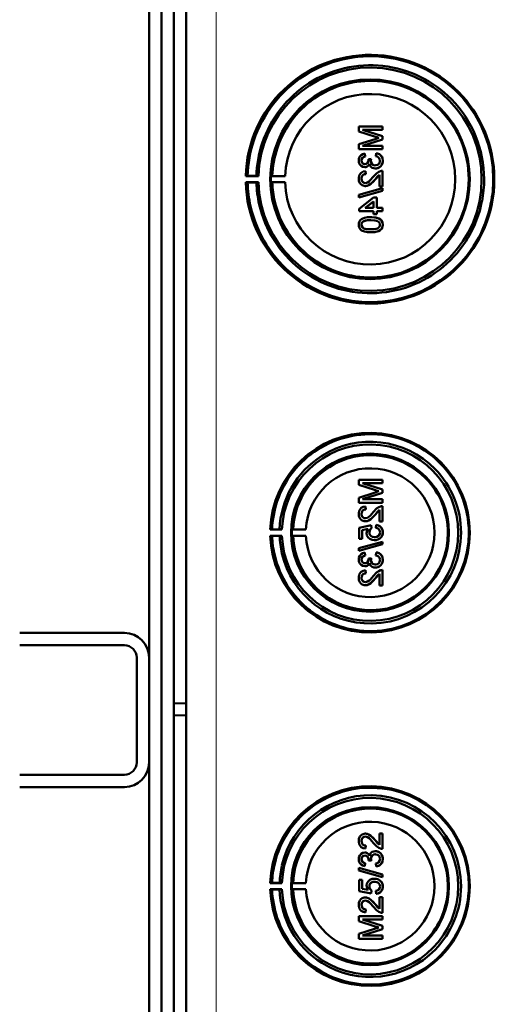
# Model space of a CAD drawing. Extents: x -1438 to 1837, y -1580 to 612.
# Tile 19 of 90: x 441 to 518, y -1192 to -1033. Entities that reach past the tile are written whole.
import ezdxf

# ---------------------------------------------------------------- set-up
doc = ezdxf.new("R2010")
doc.units = 0

msp = doc.modelspace()

# ---------------------------------------------------------------- linework, layer by layer
at = {"color": 7, "lineweight": 50}
for p, q in [((467.79, -1318.26), (467.79, -970.77)), ((465.79, -997.83), (465.79, -1143.58)), ((461.79, -1136.11), (461.79, -1006.11)), ((463.79, -1267.7), (463.79, -1021.32)), ((499.67, -1049.93), (495.82, -1049.93)), ((495.82, -1050.74), (495.82, -1049.93)), ((495.82, -1050.74), (498.52, -1051.6)), ((499.67, -1051.49), (496.41, -1050.47)), ((496.41, -1050.47), (499.67, -1050.47)), ((499.68, -1051.49), (496.42, -1050.47)), ((499.67, -1049.93), (499.68, -1049.93)), ((499.67, -1049.93), (499.67, -1050.47)), ((499.67, -1050.47), (499.68, -1050.47)), ((499.68, -1049.93), (499.68, -1050.47)), ((498.47, -1051.97), (495.82, -1052.82)), ((496.41, -1053.09), (499.67, -1052.06)), ((496.42, -1053.09), (499.68, -1052.06)), ((499.67, -1051.49), (499.68, -1051.49)), ((499.67, -1051.49), (499.67, -1052.06)), ((499.67, -1052.06), (499.68, -1052.06)), ((499.68, -1051.49), (499.68, -1052.06)), ((495.82, -1053.63), (495.82, -1052.82)), ((495.82, -1053.63), (499.67, -1053.63)), ((499.67, -1053.09), (496.41, -1053.09)), ((496.81, -1054.32), (496.81, -1054.32)), ((496.85, -1054.82), (496.81, -1054.32)), ((496.86, -1054.82), (496.81, -1054.32)), ((498.63, -1054.27), (498.58, -1054.77)), ((498.63, -1054.27), (498.64, -1054.27)), ((499.67, -1053.09), (499.68, -1053.09)), ((499.67, -1053.09), (499.67, -1053.63)), ((499.67, -1053.63), (499.68, -1053.63)), ((499.68, -1053.09), (499.68, -1053.63)), ((496.26, -1055.46), (496.27, -1055.46)), ((496.85, -1054.82), (496.86, -1054.82)), ((497.84, -1055.21), (497.4, -1055.26)), ((497.4, -1055.26), (497.4, -1055.33)), ((497.79, -1055.53), (497.8, -1055.53)), ((497.84, -1055.21), (497.85, -1055.21)), ((499.72, -1055.47), (499.73, -1055.47)), ((496.8, -1056.54), (496.8, -1056.54)), ((496.9, -1057.19), (496.91, -1057.19)), ((496.95, -1057.68), (496.9, -1057.19)), ((496.96, -1057.68), (496.91, -1057.19)), ((498.51, -1056.74), (498.52, -1056.74)), ((499.67, -1057.14), (499.68, -1057.14)), ((499.67, -1057.14), (499.67, -1059.66)), ((499.68, -1057.14), (499.68, -1059.66)), ((477.49, -1058), (477.79, -1057.95)), ((479.55, -1058), (477.49, -1058)), ((477.79, -1059.04), (477.49, -1059)), ((477.49, -1059), (479.55, -1059)), ((477.79, -1057.95), (479.21, -1057.97)), ((479.21, -1059.02), (477.79, -1059.04)), ((479.21, -1057.97), (479.55, -1058)), ((479.55, -1059), (479.21, -1059.02)), ((481.79, -1057.96), (481.58, -1058)), ((481.58, -1058), (483.86, -1058)), ((481.79, -1059.03), (481.58, -1059)), ((481.58, -1059), (483.86, -1059)), ((483.86, -1058), (481.79, -1057.96)), ((483.86, -1059), (481.79, -1059.03)), ((496.26, -1058.41), (496.27, -1058.41)), ((496.95, -1057.68), (496.96, -1057.68)), ((498.46, -1058.54), (498.47, -1058.54)), ((498.47, -1058.54), (499.18, -1057.78)), ((499.18, -1059.66), (499.18, -1057.77)), ((499.67, -1059.95), (495.82, -1061.04)), ((495.82, -1061.45), (499.67, -1060.36)), ((495.83, -1061.45), (499.68, -1060.36)), ((496.88, -1059.61), (496.89, -1059.61)), ((499.18, -1059.66), (499.67, -1059.66)), ((499.67, -1059.66), (499.68, -1059.66)), ((499.67, -1059.95), (499.68, -1059.95)), ((499.67, -1059.95), (499.67, -1060.36)), ((499.67, -1060.36), (499.68, -1060.36)), ((499.68, -1059.95), (499.68, -1060.36)), ((495.82, -1061.45), (495.82, -1061.04)), ((495.82, -1061.45), (495.83, -1061.45)), ((498.24, -1061.48), (495.87, -1063.31)), ((496.85, -1063.16), (498.24, -1062.09)), ((496.86, -1063.16), (498.25, -1062.09)), ((498.73, -1061.48), (498.24, -1061.48)), ((498.24, -1063.16), (498.24, -1062.09)), ((498.73, -1061.48), (498.74, -1061.48)), ((498.73, -1061.48), (498.73, -1063.16)), ((498.74, -1061.48), (498.74, -1063.16)), ((495.87, -1063.66), (495.87, -1063.31)), ((495.87, -1063.66), (498.24, -1063.66)), ((498.24, -1063.16), (496.85, -1063.16)), ((498.24, -1064.15), (498.24, -1063.66)), ((499.67, -1063.16), (498.73, -1063.16)), ((498.73, -1063.66), (499.67, -1063.66)), ((498.73, -1063.66), (498.73, -1064.15)), ((498.74, -1063.66), (498.74, -1064.15)), ((499.67, -1063.16), (499.68, -1063.16)), ((499.67, -1063.16), (499.67, -1063.66)), ((499.67, -1063.66), (499.68, -1063.66)), ((499.68, -1063.16), (499.68, -1063.66)), ((496.53, -1065.36), (496.53, -1065.36)), ((497.77, -1064.64), (497.78, -1064.64)), ((498.24, -1064.15), (498.73, -1064.15)), ((498.73, -1064.15), (498.74, -1064.15)), ((499.35, -1065.02), (499.36, -1065.02)), ((496.26, -1065.87), (496.27, -1065.87)), ((499.72, -1065.88), (499.73, -1065.88)), ((497.77, -1067.11), (497.78, -1067.11)), ((499.67, -1107.27), (495.82, -1107.27)), ((495.82, -1108.09), (495.82, -1107.27)), ((495.82, -1108.09), (498.52, -1108.95)), ((499.67, -1108.84), (496.41, -1107.81)), ((496.41, -1107.81), (499.67, -1107.81)), ((499.68, -1108.84), (496.42, -1107.81)), ((499.67, -1107.27), (499.68, -1107.27)), ((499.67, -1107.27), (499.67, -1107.81)), ((499.67, -1107.81), (499.68, -1107.81)), ((499.68, -1107.27), (499.68, -1107.81)), ((498.48, -1109.31), (495.82, -1110.17)), ((495.82, -1110.98), (495.82, -1110.17)), ((496.41, -1110.43), (499.67, -1109.4)), ((496.42, -1110.43), (499.68, -1109.4)), ((499.67, -1108.84), (499.68, -1108.84)), ((499.67, -1108.84), (499.67, -1109.4)), ((499.67, -1109.4), (499.68, -1109.4)), ((499.68, -1108.84), (499.68, -1109.4)), ((495.82, -1110.98), (499.67, -1110.98)), ((499.67, -1110.43), (496.41, -1110.43)), ((496.91, -1111.57), (496.91, -1111.57)), ((496.96, -1112.06), (496.91, -1111.57)), ((496.96, -1112.06), (496.91, -1111.57)), ((499.67, -1110.43), (499.68, -1110.43)), ((499.67, -1110.43), (499.67, -1110.98)), ((499.67, -1110.98), (499.68, -1110.98)), ((499.67, -1111.52), (499.68, -1111.52)), ((499.67, -1111.52), (499.67, -1114.04)), ((499.68, -1110.43), (499.68, -1110.98)), ((499.68, -1111.52), (499.68, -1114.04)), ((496.26, -1112.79), (496.27, -1112.79)), ((496.96, -1112.06), (496.96, -1112.06)), ((498.46, -1112.92), (498.47, -1112.92)), ((498.47, -1112.92), (499.18, -1112.16)), ((499.18, -1114.04), (499.18, -1112.15)), ((497.84, -1114.63), (495.87, -1115.03)), ((495.87, -1116.85), (495.87, -1115.03)), ((496.88, -1113.99), (496.89, -1113.99)), ((497.84, -1114.63), (497.85, -1114.63)), ((497.89, -1115.12), (497.84, -1114.63)), ((497.9, -1115.12), (497.85, -1114.63)), ((498.63, -1114.58), (498.59, -1115.07)), ((498.63, -1114.58), (498.64, -1114.58)), ((499.18, -1114.04), (499.67, -1114.04)), ((499.67, -1114.04), (499.68, -1114.04)), ((481.77, -1115.29), (481.46, -1115.34)), ((481.46, -1115.34), (483.35, -1115.34)), ((481.77, -1116.39), (481.46, -1116.34)), ((481.46, -1116.34), (483.35, -1116.34)), ((482.97, -1115.31), (481.77, -1115.29)), ((482.97, -1116.37), (481.77, -1116.39)), ((483.35, -1115.34), (482.97, -1115.31)), ((483.35, -1116.34), (482.97, -1116.37)), ((485.17, -1115.31), (484.96, -1115.34)), ((484.96, -1115.34), (487.24, -1115.34)), ((485.17, -1116.37), (484.96, -1116.34)), ((484.96, -1116.34), (487.24, -1116.34)), ((487.24, -1115.34), (485.17, -1115.31)), ((487.24, -1116.34), (485.17, -1116.37)), ((496.36, -1115.43), (497.36, -1115.23)), ((496.36, -1115.43), (496.37, -1115.43)), ((496.36, -1115.43), (496.36, -1116.85)), ((496.37, -1115.43), (497.37, -1115.23)), ((496.37, -1115.43), (496.37, -1116.85)), ((497.55, -1115.78), (497.56, -1115.78)), ((497.89, -1115.12), (497.9, -1115.12)), ((499.72, -1115.78), (499.73, -1115.78)), ((499.67, -1117.3), (495.82, -1118.38)), ((495.82, -1118.79), (499.67, -1117.71)), ((495.83, -1118.79), (499.68, -1117.71)), ((495.87, -1116.85), (496.36, -1116.85)), ((496.36, -1116.85), (496.37, -1116.85)), ((498.35, -1117.05), (498.36, -1117.05)), ((499.25, -1116.76), (499.26, -1116.76)), ((499.67, -1117.3), (499.68, -1117.3)), ((499.67, -1117.3), (499.67, -1117.71)), ((499.67, -1117.71), (499.68, -1117.71)), ((499.68, -1117.3), (499.68, -1117.71)), ((495.82, -1118.79), (495.82, -1118.38)), ((495.82, -1118.79), (495.83, -1118.79)), ((496.81, -1119.08), (496.82, -1119.07)), ((496.86, -1119.57), (496.81, -1119.08)), ((496.86, -1119.57), (496.82, -1119.08)), ((496.86, -1119.57), (496.86, -1119.57)), ((498.63, -1119.03), (498.59, -1119.52)), ((498.63, -1119.03), (498.64, -1119.03)), ((496.26, -1120.22), (496.27, -1120.22)), ((496.8, -1121.3), (496.81, -1121.3)), ((497.84, -1119.96), (497.4, -1120.01)), ((497.4, -1120.01), (497.41, -1120.08)), ((497.79, -1120.28), (497.8, -1120.28)), ((497.84, -1119.96), (497.85, -1119.96)), ((499.72, -1120.22), (499.73, -1120.22)), ((496.91, -1121.94), (496.91, -1121.94)), ((496.96, -1122.43), (496.91, -1121.94)), ((496.96, -1122.43), (496.91, -1121.94)), ((496.96, -1122.43), (496.96, -1122.43)), ((498.47, -1123.29), (499.18, -1122.53)), ((498.51, -1121.5), (498.52, -1121.5)), ((499.18, -1124.41), (499.18, -1122.53)), ((499.67, -1121.89), (499.68, -1121.89)), ((499.67, -1121.89), (499.67, -1124.41)), ((499.68, -1121.89), (499.68, -1124.41)), ((496.26, -1123.16), (496.27, -1123.16)), ((496.88, -1124.36), (496.89, -1124.36)), ((498.46, -1123.29), (498.47, -1123.29)), ((499.18, -1124.41), (499.67, -1124.41)), ((499.67, -1124.41), (499.68, -1124.41)), ((440.79, -1132.11), (457.79, -1132.11)), ((440.79, -1134.11), (457.79, -1134.11)), ((459.79, -1153.11), (459.79, -1136.11)), ((461.79, -1153.11), (461.79, -1136.11)), ((465.79, -1143.58), (467.79, -1143.51)), ((465.79, -1143.58), (465.79, -1145.44)), ((465.79, -1145.44), (465.79, -1291.2)), ((465.79, -1145.44), (467.79, -1145.51)), ((461.79, -1283.11), (461.79, -1153.11)), ((457.79, -1155.11), (440.79, -1155.11)), ((457.79, -1157.11), (440.79, -1157.11)), ((496.26, -1165.86), (496.27, -1165.86)), ((496.88, -1164.67), (496.89, -1164.67)), ((498.46, -1165.73), (498.47, -1165.73)), ((498.47, -1165.73), (499.18, -1166.49)), ((499.18, -1164.62), (499.67, -1164.62)), ((499.18, -1166.5), (499.18, -1164.62)), ((499.67, -1164.62), (499.67, -1167.14)), ((499.67, -1164.62), (499.68, -1164.62)), ((499.68, -1164.62), (499.68, -1167.14)), ((496.8, -1167.73), (496.81, -1167.73)), ((496.96, -1166.59), (496.91, -1167.09)), ((496.96, -1166.59), (496.91, -1167.09)), ((496.91, -1167.09), (496.91, -1167.09)), ((496.96, -1166.59), (496.96, -1166.59)), ((498.51, -1167.53), (498.52, -1167.53)), ((499.67, -1167.14), (499.68, -1167.14)), ((496.26, -1168.81), (496.27, -1168.81)), ((497.4, -1169.02), (497.41, -1168.94)), ((497.84, -1169.07), (497.4, -1169.02)), ((497.79, -1168.75), (497.8, -1168.75)), ((497.84, -1169.07), (497.85, -1169.07)), ((499.72, -1168.8), (499.73, -1168.8)), ((495.82, -1170.23), (499.67, -1171.32)), ((495.82, -1170.64), (495.82, -1170.23)), ((495.82, -1170.23), (495.83, -1170.23)), ((499.67, -1171.73), (495.82, -1170.64)), ((495.83, -1170.23), (499.68, -1171.32)), ((496.86, -1169.46), (496.81, -1169.95)), ((496.81, -1169.95), (496.82, -1169.95)), ((496.86, -1169.46), (496.82, -1169.95)), ((496.86, -1169.46), (496.86, -1169.46)), ((498.63, -1170), (498.59, -1169.51)), ((498.63, -1170), (498.64, -1170)), ((495.87, -1172.17), (496.36, -1172.17)), ((495.87, -1174), (495.87, -1172.17)), ((496.36, -1172.17), (496.36, -1173.6)), ((496.36, -1172.17), (496.37, -1172.17)), ((496.37, -1172.17), (496.37, -1173.6)), ((498.35, -1171.98), (498.36, -1171.98)), ((499.25, -1172.27), (499.26, -1172.27)), ((499.67, -1171.32), (499.67, -1171.73)), ((499.67, -1171.32), (499.68, -1171.32)), ((499.67, -1171.73), (499.68, -1171.73)), ((499.68, -1171.32), (499.68, -1171.73)), ((481.77, -1172.64), (481.46, -1172.69)), ((481.46, -1172.69), (483.35, -1172.69)), ((481.77, -1173.73), (481.46, -1173.69)), ((481.46, -1173.69), (483.35, -1173.69)), ((482.97, -1172.66), (481.77, -1172.64)), ((482.97, -1173.71), (481.77, -1173.73)), ((483.35, -1172.69), (482.97, -1172.66)), ((483.35, -1173.69), (482.97, -1173.71)), ((485.17, -1172.65), (484.96, -1172.69)), ((484.96, -1172.69), (487.24, -1172.69)), ((485.17, -1173.72), (484.96, -1173.69)), ((484.96, -1173.69), (487.24, -1173.69)), ((487.24, -1172.69), (485.17, -1172.65)), ((487.24, -1173.69), (485.17, -1173.72)), ((497.84, -1174.4), (495.87, -1174)), ((496.36, -1173.6), (497.36, -1173.79)), ((496.36, -1173.6), (496.37, -1173.6)), ((496.37, -1173.6), (497.37, -1173.79)), ((497.55, -1173.24), (497.56, -1173.24)), ((497.89, -1173.9), (497.84, -1174.4)), ((497.9, -1173.9), (497.85, -1174.4)), ((497.89, -1173.9), (497.9, -1173.9)), ((498.63, -1174.45), (498.59, -1173.95)), ((499.72, -1173.25), (499.73, -1173.25)), ((496.88, -1175.04), (496.89, -1175.04)), ((497.84, -1174.4), (497.85, -1174.4)), ((498.63, -1174.45), (498.64, -1174.45)), ((499.18, -1176.87), (499.18, -1174.99)), ((499.18, -1174.99), (499.67, -1174.99)), ((499.67, -1174.99), (499.67, -1177.51)), ((499.67, -1174.99), (499.68, -1174.99)), ((499.68, -1174.99), (499.68, -1177.51)), ((496.26, -1176.23), (496.27, -1176.23)), ((496.96, -1176.96), (496.91, -1177.46)), ((496.96, -1176.96), (496.91, -1177.46)), ((496.96, -1176.96), (496.96, -1176.96)), ((498.46, -1176.11), (498.47, -1176.11)), ((498.47, -1176.11), (499.18, -1176.87)), ((495.82, -1178.05), (499.67, -1178.05)), ((495.82, -1178.86), (495.82, -1178.05)), ((498.48, -1179.71), (495.82, -1178.86)), ((496.41, -1178.59), (499.67, -1179.62)), ((499.67, -1178.59), (496.41, -1178.59)), ((496.42, -1178.59), (499.68, -1179.62)), ((496.91, -1177.46), (496.91, -1177.46)), ((499.67, -1177.51), (499.68, -1177.51)), ((499.67, -1178.05), (499.67, -1178.59)), ((499.67, -1178.05), (499.68, -1178.05)), ((499.67, -1178.59), (499.68, -1178.59)), ((499.68, -1178.05), (499.68, -1178.59)), ((495.82, -1180.94), (498.52, -1180.08)), ((499.67, -1180.19), (496.41, -1181.21)), ((499.68, -1180.19), (496.42, -1181.21)), ((499.67, -1179.62), (499.67, -1180.19)), ((499.67, -1179.62), (499.68, -1179.62)), ((499.67, -1180.19), (499.68, -1180.19)), ((499.68, -1179.62), (499.68, -1180.19)), ((495.82, -1181.75), (495.82, -1180.94)), ((499.67, -1181.75), (495.82, -1181.75)), ((496.41, -1181.21), (499.67, -1181.21)), ((499.67, -1181.21), (499.67, -1181.75)), ((499.67, -1181.21), (499.68, -1181.21)), ((499.67, -1181.75), (499.68, -1181.75)), ((499.68, -1181.21), (499.68, -1181.75))]:
    msp.add_line(p, q, dxfattribs=at)
at = {"color": 7, "lineweight": 18}
msp.add_line((472.66, -1318.26), (472.66, -970.77), dxfattribs=at)
at = {"color": 7, "lineweight": 50}
for points in [[(496.81, -1054.32), (496.49, -1054.41), (496.21, -1054.58), (495.99, -1054.83), (495.86, -1055.13), (495.82, -1055.45)], [(499.72, -1055.47), (499.67, -1055.12), (499.53, -1054.79), (499.29, -1054.53), (499.14, -1054.43), (498.8, -1054.3), (498.63, -1054.27)], [(499.73, -1055.47), (499.68, -1055.12), (499.6, -1054.89), (499.45, -1054.68), (499.18, -1054.45), (498.84, -1054.31), (498.64, -1054.27)], [(495.82, -1055.45), (495.86, -1055.77), (495.98, -1056.08), (496.2, -1056.33), (496.48, -1056.49), (496.8, -1056.54)], [(496.26, -1055.46), (496.29, -1055.27), (496.43, -1055.02), (496.58, -1054.9), (496.85, -1054.82)], [(496.81, -1056.05), (496.64, -1056.02), (496.48, -1055.94), (496.31, -1055.72), (496.26, -1055.46)], [(496.27, -1055.46), (496.29, -1055.27), (496.37, -1055.1), (496.49, -1054.97), (496.65, -1054.87), (496.86, -1054.82)], [(496.82, -1056.05), (496.65, -1056.03), (496.43, -1055.89), (496.3, -1055.68), (496.27, -1055.46)], [(497.4, -1055.33), (497.38, -1055.54), (497.26, -1055.83), (497.11, -1055.97), (497.02, -1056.02), (496.81, -1056.05)], [(498.51, -1056.25), (498.28, -1056.22), (498.08, -1056.12), (497.99, -1056.04), (497.86, -1055.85), (497.8, -1055.63), (497.79, -1055.53)], [(498.51, -1056.25), (498.28, -1056.22), (498.11, -1056.14), (497.92, -1055.94), (497.81, -1055.67), (497.8, -1055.53)], [(498.51, -1056.74), (498.71, -1056.73), (499.08, -1056.6), (499.39, -1056.36), (499.6, -1056.04), (499.71, -1055.66), (499.72, -1055.47)], [(499.27, -1055.49), (499.27, -1055.61), (499.2, -1055.84), (499.06, -1056.04), (498.86, -1056.18), (498.62, -1056.24), (498.51, -1056.25)], [(498.52, -1056.74), (498.91, -1056.68), (499.14, -1056.57), (499.34, -1056.41), (499.51, -1056.22), (499.68, -1055.86), (499.73, -1055.47)], [(498.58, -1054.77), (498.8, -1054.83), (498.99, -1054.92), (499.21, -1055.17), (499.27, -1055.49)], [(496.9, -1057.19), (496.54, -1057.26), (496.22, -1057.44), (496.09, -1057.57), (495.9, -1057.89), (495.83, -1058.25), (495.82, -1058.42)], [(496.8, -1056.54), (496.99, -1056.52), (497.18, -1056.45), (497.34, -1056.34), (497.52, -1056.1), (497.56, -1056.02)], [(496.8, -1056.54), (497, -1056.52), (497.18, -1056.45), (497.34, -1056.34), (497.47, -1056.19), (497.56, -1056.03)], [(497.56, -1056.02), (497.65, -1056.26), (497.8, -1056.47), (498.01, -1056.63), (498.26, -1056.72), (498.51, -1056.74)], [(499.33, -1057.19), (499.06, -1057.3), (498.71, -1057.55), (498.23, -1058.08)], [(495.82, -1058.42), (495.86, -1058.78), (495.99, -1059.11), (496.16, -1059.32), (496.37, -1059.48), (496.71, -1059.59), (496.88, -1059.61)], [(496.26, -1058.41), (496.32, -1058.08), (496.44, -1057.88), (496.63, -1057.75), (496.85, -1057.69), (496.95, -1057.68)], [(496.89, -1059.11), (496.68, -1059.08), (496.5, -1058.97), (496.36, -1058.81), (496.28, -1058.61), (496.26, -1058.41)], [(496.27, -1058.41), (496.29, -1058.19), (496.36, -1058.02), (496.53, -1057.81), (496.77, -1057.7), (496.96, -1057.68)], [(496.89, -1059.11), (496.69, -1059.08), (496.54, -1059), (496.41, -1058.87), (496.32, -1058.71), (496.27, -1058.41)], [(496.88, -1059.61), (497.08, -1059.59), (497.45, -1059.47), (497.78, -1059.25), (498.07, -1058.98), (498.46, -1058.54)], [(498.23, -1058.08), (497.64, -1058.72), (497.51, -1058.84), (497.22, -1059.03), (496.89, -1059.11)], [(496.89, -1059.61), (497.18, -1059.57), (497.52, -1059.43), (497.78, -1059.26), (498.19, -1058.86), (498.47, -1058.54)], [(498.46, -1058.54), (498.87, -1058.06), (499.18, -1057.77)], [(497.77, -1064.64), (497.25, -1064.67), (496.73, -1064.76), (496.37, -1064.91), (496.26, -1064.98), (496.06, -1065.16), (495.92, -1065.38), (495.84, -1065.63), (495.82, -1065.88)], [(496.26, -1065.87), (496.27, -1065.75), (496.36, -1065.53), (496.53, -1065.36)], [(496.27, -1065.87), (496.29, -1065.7), (496.44, -1065.44), (496.53, -1065.36)], [(496.53, -1065.36), (496.87, -1065.22), (497.25, -1065.16), (497.77, -1065.14)], [(496.53, -1065.36), (496.93, -1065.21), (497.27, -1065.16), (497.78, -1065.14)], [(499.35, -1065.02), (499.06, -1064.86), (498.59, -1064.71), (497.93, -1064.65), (497.77, -1064.64)], [(497.77, -1065.14), (498.43, -1065.18), (498.7, -1065.23), (498.83, -1065.27), (499.1, -1065.45), (499.25, -1065.69), (499.27, -1065.88)], [(499.36, -1065.02), (498.93, -1064.8), (498.44, -1064.69), (497.78, -1064.64)], [(499.72, -1065.88), (499.66, -1065.5), (499.54, -1065.23), (499.35, -1065.02)], [(499.73, -1065.88), (499.67, -1065.5), (499.49, -1065.15), (499.36, -1065.02)], [(495.82, -1065.88), (495.84, -1066.14), (495.92, -1066.39), (496.07, -1066.61), (496.27, -1066.79), (496.42, -1066.87), (496.75, -1067), (497.26, -1067.09), (497.77, -1067.11)], [(497.77, -1066.62), (497.4, -1066.61), (497.08, -1066.58), (496.8, -1066.52), (496.67, -1066.47), (496.41, -1066.28), (496.28, -1066.02), (496.26, -1065.87)], [(497.78, -1066.62), (497.21, -1066.59), (496.84, -1066.53), (496.66, -1066.47), (496.5, -1066.36), (496.38, -1066.22), (496.28, -1065.96), (496.27, -1065.87)], [(497.77, -1067.11), (498.29, -1067.09), (498.81, -1067), (499.05, -1066.91), (499.28, -1066.78), (499.48, -1066.6), (499.62, -1066.38), (499.7, -1066.13), (499.72, -1065.88)], [(499.27, -1065.88), (499.25, -1066.06), (499.11, -1066.3), (498.86, -1066.48), (498.64, -1066.55), (498.33, -1066.6), (497.77, -1066.62)], [(497.78, -1067.11), (498.27, -1067.09), (498.45, -1067.07), (498.95, -1066.95), (499.3, -1066.77), (499.55, -1066.52), (499.69, -1066.19), (499.73, -1065.88)], [(496.91, -1111.57), (496.55, -1111.64), (496.22, -1111.82), (496.09, -1111.95), (495.91, -1112.27), (495.83, -1112.63), (495.82, -1112.8)], [(499.33, -1111.57), (499.07, -1111.69), (498.71, -1111.93), (498.23, -1112.46)], [(495.82, -1112.8), (495.86, -1113.16), (495.99, -1113.49), (496.16, -1113.7), (496.37, -1113.86), (496.71, -1113.98), (496.88, -1113.99)], [(496.26, -1112.79), (496.32, -1112.46), (496.45, -1112.27), (496.63, -1112.13), (496.85, -1112.07), (496.96, -1112.06)], [(496.89, -1113.49), (496.68, -1113.46), (496.5, -1113.35), (496.36, -1113.19), (496.29, -1113), (496.26, -1112.79)], [(496.27, -1112.79), (496.3, -1112.57), (496.36, -1112.4), (496.53, -1112.19), (496.77, -1112.08), (496.96, -1112.06)], [(496.9, -1113.49), (496.69, -1113.46), (496.54, -1113.38), (496.41, -1113.25), (496.32, -1113.1), (496.27, -1112.79)], [(496.88, -1113.99), (497.08, -1113.97), (497.45, -1113.85), (497.78, -1113.63), (498.07, -1113.36), (498.46, -1112.92)], [(498.23, -1112.46), (497.65, -1113.1), (497.51, -1113.22), (497.22, -1113.41), (496.89, -1113.49)], [(496.89, -1113.99), (497.18, -1113.95), (497.52, -1113.82), (497.78, -1113.64), (498.19, -1113.24), (498.47, -1112.92)], [(498.46, -1112.92), (498.87, -1112.44), (499.18, -1112.15)], [(499.72, -1115.78), (499.71, -1115.6), (499.62, -1115.25), (499.54, -1115.09), (499.29, -1114.83), (498.98, -1114.66), (498.63, -1114.58)], [(499.73, -1115.78), (499.69, -1115.42), (499.53, -1115.08), (499.27, -1114.8), (499.04, -1114.67), (498.64, -1114.58)], [(497.36, -1115.23), (497.2, -1115.49), (497.12, -1115.77), (497.1, -1115.92)], [(497.1, -1115.92), (497.16, -1116.29), (497.35, -1116.62), (497.64, -1116.86), (497.99, -1117.01), (498.35, -1117.05)], [(497.55, -1115.78), (497.6, -1115.48), (497.72, -1115.28), (497.89, -1115.12)], [(498.38, -1116.56), (498.12, -1116.53), (498, -1116.5), (497.77, -1116.36), (497.69, -1116.27), (497.58, -1116.03), (497.55, -1115.78)], [(497.56, -1115.78), (497.57, -1115.63), (497.68, -1115.34), (497.9, -1115.12)], [(499.28, -1115.78), (499.24, -1116.05), (499.1, -1116.28), (499.01, -1116.37), (498.77, -1116.5), (498.51, -1116.55), (498.38, -1116.56)], [(498.59, -1115.07), (498.8, -1115.12), (499, -1115.22), (499.08, -1115.29), (499.25, -1115.57), (499.28, -1115.78)], [(499.25, -1116.76), (499.49, -1116.52), (499.61, -1116.32), (499.68, -1116.11), (499.72, -1115.78)], [(499.26, -1116.76), (499.43, -1116.61), (499.56, -1116.42), (499.66, -1116.22), (499.71, -1116), (499.73, -1115.78)], [(498.35, -1117.05), (498.64, -1117.03), (499.01, -1116.91), (499.25, -1116.76)], [(498.36, -1117.05), (498.56, -1117.04), (498.92, -1116.95), (499.26, -1116.76)], [(496.81, -1119.08), (496.49, -1119.17), (496.21, -1119.33), (495.99, -1119.58), (495.86, -1119.88), (495.82, -1120.2)], [(496.26, -1120.22), (496.29, -1120.03), (496.43, -1119.77), (496.58, -1119.66), (496.86, -1119.57)], [(496.27, -1120.22), (496.3, -1120.03), (496.37, -1119.86), (496.49, -1119.72), (496.65, -1119.63), (496.86, -1119.57)], [(498.59, -1119.52), (498.8, -1119.58), (499, -1119.68), (499.21, -1119.92), (499.28, -1120.24)], [(499.72, -1120.22), (499.68, -1119.87), (499.53, -1119.54), (499.29, -1119.28), (499.14, -1119.18), (498.8, -1119.05), (498.63, -1119.03)], [(499.73, -1120.22), (499.69, -1119.88), (499.6, -1119.65), (499.46, -1119.43), (499.19, -1119.2), (498.84, -1119.06), (498.64, -1119.03)], [(495.82, -1120.2), (495.86, -1120.53), (495.99, -1120.83), (496.2, -1121.08), (496.48, -1121.24), (496.8, -1121.3)], [(496.82, -1120.8), (496.64, -1120.78), (496.48, -1120.69), (496.31, -1120.48), (496.26, -1120.22)], [(496.82, -1120.8), (496.65, -1120.78), (496.43, -1120.64), (496.3, -1120.43), (496.27, -1120.22)], [(496.8, -1121.3), (496.99, -1121.28), (497.18, -1121.2), (497.34, -1121.09), (497.52, -1120.86), (497.56, -1120.77)], [(496.81, -1121.3), (497, -1121.28), (497.18, -1121.21), (497.35, -1121.09), (497.47, -1120.94), (497.57, -1120.78)], [(497.41, -1120.08), (497.38, -1120.29), (497.26, -1120.58), (497.11, -1120.73), (497.02, -1120.77), (496.82, -1120.8)], [(497.56, -1120.77), (497.65, -1121.02), (497.8, -1121.23), (498.01, -1121.38), (498.26, -1121.47), (498.51, -1121.5)], [(498.51, -1121), (498.28, -1120.97), (498.08, -1120.87), (497.99, -1120.79), (497.86, -1120.61), (497.8, -1120.39), (497.79, -1120.28)], [(498.52, -1121), (498.29, -1120.97), (498.12, -1120.89), (497.92, -1120.7), (497.81, -1120.42), (497.8, -1120.28)], [(498.51, -1121.5), (498.71, -1121.48), (499.08, -1121.36), (499.39, -1121.12), (499.61, -1120.79), (499.71, -1120.41), (499.72, -1120.22)], [(499.28, -1120.24), (499.27, -1120.36), (499.2, -1120.6), (499.06, -1120.79), (498.86, -1120.93), (498.62, -1120.99), (498.51, -1121)], [(498.52, -1121.5), (498.91, -1121.44), (499.14, -1121.33), (499.35, -1121.17), (499.51, -1120.97), (499.68, -1120.61), (499.73, -1120.22)], [(496.91, -1121.94), (496.55, -1122.02), (496.22, -1122.19), (496.09, -1122.32), (495.91, -1122.64), (495.83, -1123), (495.82, -1123.18)], [(496.26, -1123.16), (496.32, -1122.83), (496.45, -1122.64), (496.63, -1122.5), (496.85, -1122.44), (496.96, -1122.43)], [(496.27, -1123.16), (496.3, -1122.94), (496.36, -1122.77), (496.53, -1122.57), (496.77, -1122.45), (496.96, -1122.43)], [(498.23, -1122.83), (497.65, -1123.47), (497.51, -1123.59), (497.22, -1123.78), (496.89, -1123.87)], [(499.33, -1121.94), (499.07, -1122.06), (498.71, -1122.3), (498.23, -1122.83)], [(498.46, -1123.29), (498.87, -1122.81), (499.18, -1122.53)], [(495.82, -1123.18), (495.86, -1123.53), (495.99, -1123.86), (496.16, -1124.07), (496.37, -1124.23), (496.71, -1124.35), (496.88, -1124.36)], [(496.89, -1123.87), (496.68, -1123.83), (496.5, -1123.73), (496.36, -1123.56), (496.29, -1123.37), (496.26, -1123.16)], [(496.9, -1123.87), (496.69, -1123.83), (496.54, -1123.75), (496.41, -1123.62), (496.32, -1123.47), (496.27, -1123.16)], [(496.88, -1124.36), (497.08, -1124.34), (497.45, -1124.22), (497.78, -1124), (498.07, -1123.73), (498.46, -1123.29)], [(496.89, -1124.36), (497.18, -1124.33), (497.52, -1124.19), (497.78, -1124.01), (498.19, -1123.61), (498.47, -1123.29)], [(495.82, -1165.85), (495.86, -1165.5), (495.99, -1165.16), (496.16, -1164.95), (496.37, -1164.79), (496.71, -1164.68), (496.88, -1164.67)], [(496.91, -1167.09), (496.55, -1167.01), (496.22, -1166.84), (496.09, -1166.71), (495.91, -1166.39), (495.83, -1166.03), (495.82, -1165.85)], [(496.89, -1165.16), (496.68, -1165.19), (496.5, -1165.3), (496.36, -1165.46), (496.29, -1165.66), (496.26, -1165.86)], [(496.26, -1165.86), (496.32, -1166.2), (496.45, -1166.39), (496.63, -1166.52), (496.85, -1166.59), (496.96, -1166.59)], [(496.9, -1165.16), (496.69, -1165.19), (496.54, -1165.27), (496.41, -1165.41), (496.32, -1165.56), (496.27, -1165.86)], [(496.27, -1165.86), (496.3, -1166.08), (496.36, -1166.25), (496.53, -1166.46), (496.77, -1166.57), (496.96, -1166.59)], [(496.88, -1164.67), (497.08, -1164.68), (497.45, -1164.81), (497.78, -1165.03), (498.07, -1165.3), (498.46, -1165.73)], [(496.89, -1164.67), (497.18, -1164.7), (497.52, -1164.84), (497.78, -1165.02), (498.19, -1165.41), (498.47, -1165.73)], [(498.23, -1166.2), (497.65, -1165.55), (497.51, -1165.43), (497.22, -1165.24), (496.89, -1165.16)], [(498.46, -1165.73), (498.87, -1166.22), (499.18, -1166.5)], [(495.82, -1168.82), (495.86, -1168.5), (495.99, -1168.2), (496.2, -1167.95), (496.48, -1167.78), (496.8, -1167.73)], [(496.8, -1167.73), (496.99, -1167.75), (497.18, -1167.82), (497.34, -1167.93), (497.52, -1168.17), (497.56, -1168.25)], [(496.81, -1167.73), (497, -1167.75), (497.18, -1167.82), (497.35, -1167.93), (497.47, -1168.08), (497.57, -1168.24)], [(497.56, -1168.25), (497.65, -1168.01), (497.8, -1167.8), (498.01, -1167.64), (498.26, -1167.56), (498.51, -1167.53)], [(499.33, -1167.08), (499.07, -1166.97), (498.71, -1166.72), (498.23, -1166.2)], [(498.51, -1167.53), (498.71, -1167.54), (499.08, -1167.67), (499.39, -1167.91), (499.61, -1168.24), (499.71, -1168.61), (499.72, -1168.8)], [(498.52, -1167.53), (498.91, -1167.59), (499.14, -1167.7), (499.35, -1167.86), (499.51, -1168.05), (499.68, -1168.41), (499.73, -1168.8)], [(496.81, -1169.95), (496.49, -1169.86), (496.21, -1169.69), (495.99, -1169.45), (495.86, -1169.14), (495.82, -1168.82)], [(496.82, -1168.22), (496.64, -1168.25), (496.48, -1168.33), (496.31, -1168.55), (496.26, -1168.81)], [(496.26, -1168.81), (496.29, -1169), (496.43, -1169.25), (496.58, -1169.37), (496.86, -1169.46)], [(496.82, -1168.22), (496.65, -1168.25), (496.43, -1168.38), (496.3, -1168.59), (496.27, -1168.81)], [(496.27, -1168.81), (496.3, -1169), (496.37, -1169.17), (496.49, -1169.31), (496.65, -1169.4), (496.86, -1169.46)], [(497.41, -1168.94), (497.38, -1168.74), (497.26, -1168.45), (497.11, -1168.3), (497.02, -1168.25), (496.82, -1168.22)], [(498.51, -1168.02), (498.28, -1168.05), (498.08, -1168.16), (497.99, -1168.23), (497.86, -1168.42), (497.8, -1168.64), (497.79, -1168.75)], [(498.52, -1168.02), (498.29, -1168.06), (498.12, -1168.14), (497.92, -1168.33), (497.81, -1168.6), (497.8, -1168.75)], [(499.28, -1168.78), (499.27, -1168.66), (499.2, -1168.43), (499.06, -1168.23), (498.86, -1168.1), (498.62, -1168.03), (498.51, -1168.02)], [(498.59, -1169.51), (498.8, -1169.45), (499, -1169.35), (499.21, -1169.1), (499.28, -1168.78)], [(499.72, -1168.8), (499.68, -1169.16), (499.53, -1169.48), (499.29, -1169.75), (499.14, -1169.85), (498.8, -1169.97), (498.63, -1170)], [(499.73, -1168.8), (499.69, -1169.15), (499.6, -1169.38), (499.46, -1169.59), (499.19, -1169.82), (498.84, -1169.97), (498.64, -1170)], [(497.1, -1173.11), (497.16, -1172.74), (497.35, -1172.41), (497.64, -1172.16), (497.99, -1172.02), (498.35, -1171.98)], [(498.38, -1172.47), (498.12, -1172.5), (498, -1172.53), (497.77, -1172.66), (497.69, -1172.76), (497.58, -1172.99), (497.55, -1173.24)], [(498.39, -1172.47), (498.13, -1172.49), (497.87, -1172.6), (497.66, -1172.8), (497.59, -1172.99), (497.56, -1173.24)], [(498.35, -1171.98), (498.64, -1172), (499.01, -1172.12), (499.25, -1172.27)], [(498.36, -1171.98), (498.56, -1171.99), (498.92, -1172.08), (499.26, -1172.27)], [(499.28, -1173.24), (499.24, -1172.98), (499.1, -1172.75), (499.01, -1172.66), (498.77, -1172.53), (498.51, -1172.47), (498.38, -1172.47)], [(499.25, -1172.27), (499.49, -1172.51), (499.61, -1172.7), (499.68, -1172.91), (499.72, -1173.25)], [(499.26, -1172.27), (499.43, -1172.42), (499.56, -1172.6), (499.66, -1172.81), (499.71, -1173.03), (499.73, -1173.25)], [(497.36, -1173.79), (497.2, -1173.54), (497.12, -1173.25), (497.1, -1173.11)], [(497.55, -1173.24), (497.6, -1173.55), (497.72, -1173.75), (497.89, -1173.9)], [(497.56, -1173.24), (497.57, -1173.4), (497.68, -1173.69), (497.9, -1173.9)], [(498.59, -1173.95), (498.8, -1173.9), (499, -1173.81), (499.08, -1173.74), (499.25, -1173.46), (499.28, -1173.24)], [(499.72, -1173.25), (499.71, -1173.43), (499.62, -1173.77), (499.54, -1173.93), (499.29, -1174.2), (498.98, -1174.37), (498.63, -1174.45)], [(499.73, -1173.25), (499.69, -1173.6), (499.53, -1173.95), (499.27, -1174.22), (499.04, -1174.35), (498.64, -1174.45)], [(495.82, -1176.22), (495.86, -1175.87), (495.99, -1175.53), (496.16, -1175.32), (496.37, -1175.16), (496.71, -1175.05), (496.88, -1175.04)], [(496.89, -1175.53), (496.68, -1175.57), (496.5, -1175.67), (496.36, -1175.83), (496.29, -1176.03), (496.26, -1176.23)], [(496.9, -1175.53), (496.69, -1175.56), (496.54, -1175.64), (496.41, -1175.78), (496.32, -1175.93), (496.27, -1176.23)], [(496.88, -1175.04), (497.08, -1175.05), (497.45, -1175.18), (497.78, -1175.4), (498.07, -1175.67), (498.46, -1176.11)], [(496.89, -1175.04), (497.18, -1175.07), (497.52, -1175.21), (497.78, -1175.39), (498.19, -1175.79), (498.47, -1176.11)], [(498.23, -1176.57), (497.65, -1175.93), (497.51, -1175.81), (497.22, -1175.61), (496.89, -1175.53)], [(496.91, -1177.46), (496.55, -1177.38), (496.22, -1177.21), (496.09, -1177.08), (495.91, -1176.76), (495.83, -1176.4), (495.82, -1176.22)], [(496.26, -1176.23), (496.32, -1176.57), (496.45, -1176.76), (496.63, -1176.9), (496.85, -1176.96), (496.96, -1176.96)], [(496.27, -1176.23), (496.3, -1176.46), (496.36, -1176.62), (496.53, -1176.83), (496.77, -1176.94), (496.96, -1176.96)], [(499.33, -1177.46), (499.07, -1177.34), (498.71, -1177.09), (498.23, -1176.57)], [(498.46, -1176.11), (498.87, -1176.59), (499.18, -1176.87)]]:
    msp.add_lwpolyline(points, dxfattribs=at)
for centre, radius, start, end in [((497.72, -1058.48), 19.93, 83.6185, 122.6519), ((497.72, -1058.49), 19.94, 359.9906, 83.6076), ((497.69, -1058.48), 18.48, 83.5893, 122.618), ((497.69, -1058.48), 18.48, 44.5714, 83.5933), ((497.73, -1058.49), 19.94, 122.653, 161.6719), ((497.7, -1058.49), 18.49, 122.6157, 161.6232), ((497.73, -1058.49), 15.94, 83.4589, 122.4168), ((497.73, -1058.49), 15.94, 44.5027, 83.4565), ((497.67, -1058.49), 13.82, 359.9781, 177.949), ((497.73, -1058.49), 15.95, 122.4177, 161.3612), ((497.68, -1058.49), 18.49, 359.9981, 44.574), ((497.72, -1058.49), 15.95, 359.9981, 44.5023), ((507.09, -1078.72), 28.1, 106.5505, 107.8561), ((508.19, -1021.17), 31.94, 252.3749, 253.4362), ((499.03, -1055.57), 1.24, 162.9877, 177.9725), ((499.03, -1055.57), 1.24, 162.9669, 178.0009), ((499.64, -1058.11), 0.972, 88.2771, 108.7969), ((497.72, -1058.5), 15.95, 271.0173, 0.0108), ((497.73, -1058.5), 15.95, 193.1074, 232.0485), ((497.68, -1058.5), 18.49, 309.8795, 348.884), ((497.73, -1058.5), 19.95, 192.7797, 231.7964), ((497.7, -1058.5), 18.49, 192.8311, 231.8357), ((497.71, -1058.5), 19.95, 309.8644, 348.8795), ((497.73, -1058.5), 15.94, 232.049, 271.0053), ((497.69, -1058.51), 18.48, 231.8365, 270.8576), ((497.69, -1058.51), 18.48, 270.8553, 309.8839), ((497.72, -1058.51), 19.93, 231.7971, 309.8614), ((497.72, -1115.83), 15.96, 83.4365, 122.3836), ((497.72, -1115.83), 15.96, 44.4909, 83.4341), ((497.7, -1115.83), 14.73, 44.4655, 122.3234), ((497.73, -1115.84), 15.97, 122.3846, 161.3177), ((497.7, -1115.84), 14.74, 122.3251, 177.9537), ((497.73, -1115.83), 12.56, 44.3738, 122.063), ((497.73, -1115.84), 12.57, 122.0669, 177.5759), ((497.67, -1115.84), 10.44, 359.978, 177.2781), ((497.71, -1115.84), 15.97, 359.9981, 44.4905), ((497.69, -1115.84), 14.74, 359.9979, 44.4686), ((497.72, -1115.84), 12.57, 359.9982, 44.376), ((507.09, -1136.06), 28.1, 106.5505, 107.8561), ((508.19, -1078.51), 31.94, 252.3749, 253.4362), ((499.64, -1112.49), 0.972, 88.2771, 108.7969), ((497.73, -1115.85), 12.57, 182.4081, 0.0212), ((497.69, -1115.84), 14.74, 271.0873, 0.0105), ((497.72, -1115.84), 15.97, 271.0418, 0.0107), ((497.73, -1115.84), 15.97, 193.1532, 232.0836), ((497.7, -1115.84), 14.74, 193.2314, 271.0695), ((499.03, -1120.32), 1.24, 162.9877, 177.9725), ((499.04, -1120.32), 1.24, 162.9669, 178.0009), ((499.64, -1122.86), 0.972, 88.2771, 108.7969), ((497.72, -1115.85), 15.96, 232.0841, 271.0298), ((457.79, -1136.11), 4, 0, 90), ((457.79, -1136.11), 2, 0, 90), ((457.79, -1153.11), 2, 270, 0), ((457.79, -1153.11), 4, 270, 360), ((497.72, -1173.18), 15.96, 88.9702, 127.9159), ((497.72, -1173.18), 15.97, 359.9893, 88.9582), ((497.7, -1173.18), 14.74, 88.9305, 166.7686), ((497.69, -1173.18), 14.74, 359.9895, 88.9127), ((497.73, -1173.18), 15.97, 127.9164, 166.8468), ((497.73, -1173.18), 12.57, 359.9788, 177.5919), ((499.64, -1166.16), 0.972, 251.2031, 271.7229), ((499.03, -1168.7), 1.24, 182.0275, 197.0123), ((499.04, -1168.7), 1.24, 181.9991, 197.0331), ((497.7, -1173.19), 14.74, 182.0463, 237.6749), ((497.73, -1173.19), 12.57, 182.4241, 237.9331), ((497.67, -1173.19), 10.44, 182.7219, 0.022), ((497.72, -1173.19), 12.57, 315.624, 0.0018), ((497.69, -1173.19), 14.74, 315.5314, 0.0021), ((497.71, -1173.19), 15.97, 315.5095, 0.0019), ((497.73, -1173.19), 15.97, 198.6823, 237.6154), ((499.64, -1176.54), 0.972, 251.2031, 271.7229), ((507.09, -1152.97), 28.1, 252.1439, 253.4495), ((508.19, -1210.51), 31.94, 106.5638, 107.6251), ((497.73, -1173.19), 12.56, 237.937, 315.6262), ((497.7, -1173.19), 14.73, 237.6766, 315.5345), ((497.72, -1173.19), 15.96, 276.5659, 315.5091), ((497.72, -1173.2), 15.96, 237.6164, 276.5635)]:
    msp.add_arc(centre, radius, start, end, dxfattribs=at)
for centre, major_axis, start_param, end_param in [((497.65, -1058.5), (0, 20.18), 1.595577, 7.829201), ((497.65, -1058.5), (0, 18.12), 1.598396, 7.826382), ((497.65, -1058.5), (0, 16.2), 4.712389, 10.995574), ((497.72, -1058.5), (0, -19.95), 4.392372, 4.684978), ((497.68, -1058.5), (0, -18.48), 4.391338, 4.684024), ((497.73, -1058.5), (0, -15.95), 4.386952, 4.678989), ((497.72, -1058.5), (0, -19.95), 4.739799, 4.935539), ((497.68, -1058.5), (0, -18.48), 4.740754, 4.936562), ((497.68, -1058.5), (0, -16.12), 4.681358, 4.74342), ((497.73, -1058.5), (0, -15.95), 4.745789, 4.941259), ((497.67, -1058.5), (0, -13.83), 4.748556, 7.853982), ((497.68, -1058.5), (0, -18.5), 1.376785, 1.570796), ((497.72, -1058.5), (0, -19.94), 1.376603, 1.570796), ((497.65, -1115.84), (0, 16.2), 1.60166, 7.823118), ((497.65, -1115.84), (0, 14.31), 1.605732, 7.819046), ((497.65, -1115.84), (0, 12.82), 4.712389, 10.995574), ((497.72, -1115.84), (0, -15.97), 4.386193, 4.678151), ((497.72, -1115.84), (0, -15.97), 4.746627, 4.942058), ((497.69, -1115.84), (0, -14.73), 4.748214, 4.943713), ((497.68, -1115.84), (0, -12.74), 4.673119, 4.751659), ((497.67, -1115.84), (0, -10.45), 4.760263, 7.853982), ((497.65, -1173.19), (0, 16.2), 1.60166, 7.823118), ((497.65, -1173.19), (0, 14.31), 1.605732, 7.819046), ((497.65, -1173.19), (0, 12.82), 1.570796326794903, 7.85398163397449), ((497.67, -1173.19), (0, 10.45), 4.712389, 7.806108), ((497.72, -1173.19), (0, 15.97), 1.341127, 1.536558), ((497.69, -1173.19), (0, 14.73), 1.339472, 1.534971), ((497.72, -1173.19), (0, 15.97), 1.605034, 1.896993), ((497.68, -1173.19), (0, 12.74), 1.531526, 1.610067)]:
    msp.add_ellipse(centre, major_axis=major_axis, ratio=0.999657, start_param=start_param, end_param=end_param, dxfattribs=at)

doc.saveas('drawing.dxf')
